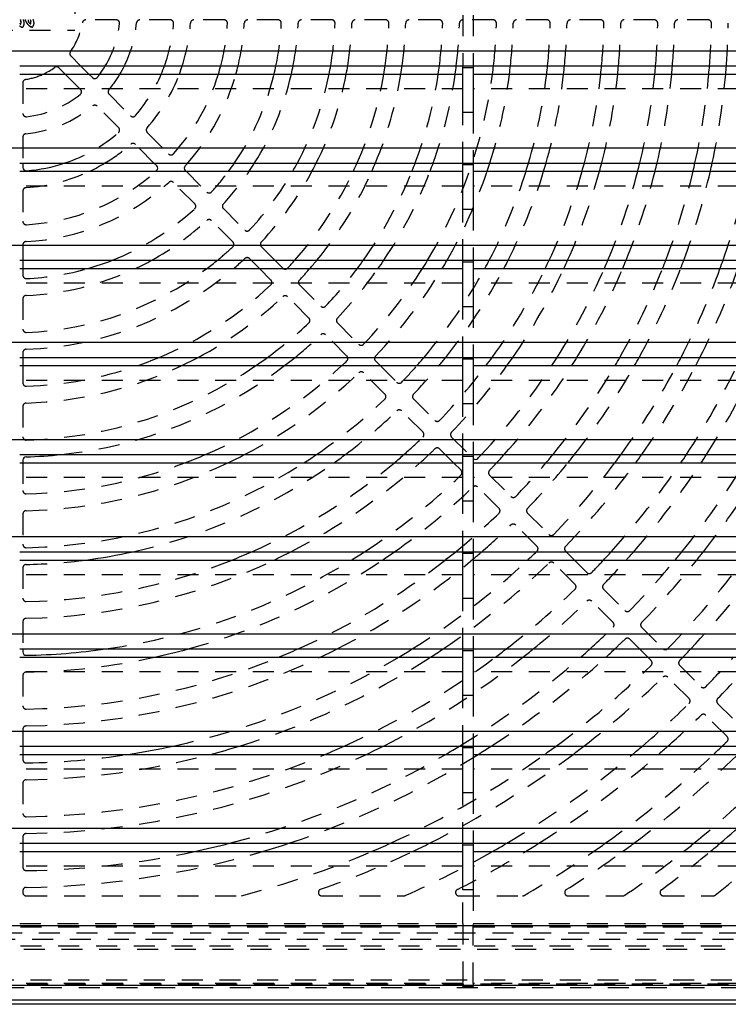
# Model space of a CAD drawing. Extents: x 1.5 to 27.9, y 0.7 to 20.5.
# Tile 3 of 34: x 8 to 12.2, y 1.7 to 7.5. Entities that reach past the tile are written whole.
import ezdxf

# ---------------------------------------------------------------- set-up
doc = ezdxf.new("R2010")
doc.units = 0
doc.linetypes.add('HIDDEN', pattern=[0.1875, 0.125, -0.0625])
doc.layers.add('ACSRY', color=30, linetype='CONTINUOUS')

msp = doc.modelspace()

# ---------------------------------------------------------------- linework, layer by layer
at = {"layer": 'ACSRY', "color": 30, "linetype": 'HIDDEN'}
for p, q in [((8.3087, 7.7079), (8.3087, 7.4859)), ((10.6182, 7.5744), (10.6182, 7.2737)), ((10.6802, 7.5744), (10.6802, 7.2737)), ((8.5547, 7.5469), (8.3729, 7.5469)), ((8.876, 7.5469), (8.6954, 7.5469)), ((9.1967, 7.5469), (9.0164, 7.5469)), ((9.5171, 7.5469), (9.3369, 7.5469)), ((9.8374, 7.5469), (9.6572, 7.5469)), ((10.1576, 7.5469), (9.9775, 7.5469)), ((10.4777, 7.5469), (10.2976, 7.5469)), ((10.7978, 7.5469), (10.6178, 7.5469)), ((11.1179, 7.5469), (10.9379, 7.5469)), ((11.438, 7.5469), (11.2579, 7.5469)), ((11.758, 7.5469), (11.578, 7.5469)), ((12.0781, 7.5469), (11.8981, 7.5469)), ((7.5887, 7.4859), (8.3087, 7.4859)), ((8.284, 7.3322), (8.3426, 7.2737)), ((8.3418, 7.133), (8.2505, 7.2244)), ((8.3919, 7.2244), (8.4125, 7.2037)), ((7.9987, 7.1726), (7.9987, 6.9909)), ((10.6182, 7.1367), (7.9797, 7.1367)), ((8.5121, 7.1042), (8.6398, 6.9765)), ((13.3862, 7.1367), (10.6802, 7.1367)), ((8.5691, 6.9058), (8.4413, 7.0335)), ((10.6182, 6.6957), (10.6182, 6.9964)), ((10.6802, 6.9964), (10.6802, 6.6957)), ((8.739, 6.8772), (8.8665, 6.7497)), ((7.9987, 6.8502), (7.9987, 6.6957)), ((8.7792, 6.6957), (8.6683, 6.8065)), ((8.9699, 6.6464), (9.0931, 6.5232)), ((9.0224, 6.4525), (8.895, 6.5799)), ((10.6182, 6.5587), (7.9797, 6.5587)), ((7.9987, 6.5292), (7.9987, 6.3488)), ((13.3862, 6.5587), (10.6802, 6.5587)), ((9.1922, 6.4241), (9.3196, 6.2967)), ((10.6182, 6.1177), (10.6182, 6.4184)), ((10.6802, 6.4184), (10.6802, 6.1177)), ((9.2488, 6.226), (9.1215, 6.3534)), ((7.9987, 6.2086), (7.9987, 6.1177)), ((9.4186, 6.1977), (9.4986, 6.1177)), ((9.3572, 6.1177), (9.3479, 6.1269)), ((7.9987, 6.0684), (7.9987, 6.0284)), ((9.4752, 5.9996), (9.4065, 6.0684)), ((10.6182, 5.9807), (7.9797, 5.9807)), ((9.4752, 5.9996), (9.4752, 5.9996)), ((13.3862, 5.9807), (10.6802, 5.9807)), ((9.645, 5.9713), (9.7723, 5.8439)), ((7.9987, 5.8883), (7.9987, 5.7082)), ((9.7016, 5.7732), (9.5743, 5.9006)), ((10.6182, 5.5397), (10.6182, 5.8404)), ((10.6802, 5.8404), (10.6802, 5.5397)), ((9.8714, 5.7449), (9.9987, 5.6176)), ((9.928, 5.5469), (9.8007, 5.6742)), ((7.9987, 5.5681), (7.9987, 5.5397)), ((7.9987, 5.4904), (7.9987, 5.388)), ((10.1543, 5.3205), (10.027, 5.4479)), ((10.1259, 5.4904), (10.225, 5.3913)), ((10.6182, 5.4027), (7.9797, 5.4027)), ((13.3862, 5.4027), (10.6802, 5.4027)), ((10.324, 5.2922), (10.4513, 5.1649)), ((7.9987, 5.2479), (7.9987, 5.0678)), ((10.3806, 5.0942), (10.2533, 5.2215)), ((10.6182, 4.9617), (10.6182, 5.2624)), ((10.6802, 5.2624), (10.6802, 4.9617)), ((10.5504, 5.0659), (10.6777, 4.9386)), ((10.5132, 4.9617), (10.4796, 4.9952)), ((7.9987, 4.9124), (7.9987, 4.7477)), ((10.6069, 4.8679), (10.5625, 4.9124)), ((10.6182, 4.8247), (7.9797, 4.8247)), ((13.3862, 4.8247), (10.6802, 4.8247)), ((10.7767, 4.8396), (10.904, 4.7123)), ((10.8333, 4.6416), (10.706, 4.7689)), ((10.6182, 4.3837), (10.6182, 4.6844)), ((10.6802, 4.6844), (10.6802, 4.3837)), ((7.9987, 4.6077), (7.9987, 4.4277)), ((11.003, 4.6133), (11.1303, 4.486)), ((11.0596, 4.4153), (10.9323, 4.5426)), ((11.2293, 4.387), (11.2326, 4.3837)), ((11.2819, 4.3344), (11.3566, 4.2597)), ((7.9987, 4.2876), (7.9987, 4.1076)), ((11.2859, 4.189), (11.1586, 4.3163)), ((10.6182, 4.2467), (7.9797, 4.2467)), ((13.3862, 4.2467), (10.6802, 4.2467)), ((11.4556, 4.1607), (11.5829, 4.0334)), ((10.6182, 3.8057), (10.6182, 4.1064)), ((10.6802, 4.1064), (10.6802, 3.8057)), ((11.5122, 3.9627), (11.3849, 4.09)), ((7.9987, 3.9676), (7.9987, 3.8057)), ((11.6819, 3.9344), (11.8092, 3.8071)), ((11.6692, 3.8057), (11.6112, 3.8637)), ((11.7385, 3.7364), (11.7185, 3.7564)), ((11.9082, 3.7081), (12.0355, 3.5808)), ((10.6182, 3.6687), (7.9797, 3.6687)), ((7.9987, 3.6475), (7.9987, 3.4675)), ((13.3862, 3.6687), (10.6802, 3.6687)), ((11.9647, 3.5101), (11.8375, 3.6374)), ((10.6182, 3.2277), (10.6182, 3.5284)), ((10.6802, 3.5284), (10.6802, 3.2277)), ((12.1345, 3.4818), (12.2617, 3.3545)), ((12.191, 3.2838), (12.0637, 3.4111)), ((7.9987, 3.3275), (7.9987, 3.2277)), ((7.9987, 3.1784), (7.9987, 3.1474)), ((10.6182, 3.0907), (7.9797, 3.0907)), ((13.3862, 3.0907), (10.6802, 3.0907)), ((7.9987, 3.0074), (7.9987, 2.8274)), ((10.6182, 2.6497), (10.6182, 2.9504)), ((10.6802, 2.9504), (10.6802, 2.6497)), ((7.9987, 2.6874), (7.9987, 2.6497)), ((7.9987, 2.6004), (7.9987, 2.5074)), ((10.6182, 2.5127), (7.9797, 2.5127)), ((13.3862, 2.5127), (10.6802, 2.5127)), ((7.9987, 2.3673), (7.9987, 2.3569)), ((10.6182, 2.1717), (10.6182, 2.3724)), ((10.6802, 2.3724), (10.6802, 2.1717)), ((8.0187, 2.3369), (9.2942, 2.3369)), ((9.7776, 2.3369), (10.2672, 2.3369)), ((10.5943, 2.3369), (10.9727, 2.3369)), ((11.2439, 2.3369), (11.5707, 2.3369)), ((11.8116, 2.3369), (12.1078, 2.3369)), ((7.9797, 2.1717), (10.6182, 2.1717)), ((10.6182, 2.1717), (10.6182, 1.8157)), ((10.6802, 1.8157), (10.6802, 2.1717)), ((10.6802, 2.1717), (13.3862, 2.1717)), ((2.4688, 2.117), (13.4286, 2.117)), ((13.2838, 2.1513), (2.6136, 2.1513)), ((13.3536, 2.0775), (2.5438, 2.0775)), ((13.5285, 2.0171), (2.3689, 2.0171)), ((13.5092, 2.0369), (2.3892, 2.0369)), ((1.9692, 1.8369), (13.9292, 1.8369)), ((10.6182, 1.8157), (7.9797, 1.8157)), ((10.6182, 1.7978), (10.6182, 1.8157)), ((10.6802, 1.8157), (10.6802, 1.7978)), ((13.3862, 1.8157), (10.6802, 1.8157)), ((1.9487, 1.8139), (13.9487, 1.8139)), ((2.2562, 1.792), (14.0914, 1.792)), ((10.6802, 1.7978), (10.6182, 1.7978))]:
    msp.add_line(p, q, dxfattribs=at)
at = {"layer": 'ACSRY', "color": 30, "linetype": 'CONTINUOUS'}
for p, q in [((13.3862, 7.3614), (2.5112, 7.3614)), ((7.9797, 7.2737), (10.6182, 7.2737)), ((8.3426, 7.2737), (8.3919, 7.2244)), ((10.6182, 7.2625), (10.6182, 7.2737)), ((10.6182, 7.2737), (10.6802, 7.2737)), ((10.6182, 6.9964), (10.6182, 7.2625)), ((10.6802, 7.2625), (10.6182, 7.2625)), ((10.6802, 7.2737), (10.6802, 7.2625)), ((10.6802, 7.2737), (13.3862, 7.2737)), ((10.6802, 7.2625), (10.6802, 6.9964)), ((7.9797, 7.2244), (10.6182, 7.2244)), ((8.2505, 7.2244), (8.2133, 7.2615)), ((10.6802, 7.2244), (13.3862, 7.2244)), ((10.6802, 6.9964), (10.6182, 6.9964)), ((13.3862, 6.7834), (2.5112, 6.7834)), ((7.9797, 6.6957), (10.6182, 6.6957)), ((7.9987, 6.6957), (7.9987, 6.6695)), ((8.7958, 6.679), (8.7792, 6.6957)), ((10.6182, 6.6845), (10.6182, 6.6957)), ((10.6182, 6.6957), (10.6802, 6.6957)), ((10.6182, 6.4184), (10.6182, 6.6845)), ((10.6802, 6.6845), (10.6182, 6.6845)), ((10.6802, 6.6957), (10.6802, 6.6845)), ((10.6802, 6.6957), (13.3862, 6.6957)), ((10.6802, 6.6845), (10.6802, 6.4184)), ((7.9797, 6.6464), (10.6182, 6.6464)), ((8.9657, 6.6506), (8.9699, 6.6464)), ((10.6802, 6.6464), (13.3862, 6.6464)), ((10.6802, 6.4184), (10.6182, 6.4184)), ((13.3862, 6.2054), (2.5112, 6.2054)), ((7.9797, 6.1177), (10.6182, 6.1177)), ((7.9987, 6.1177), (7.9987, 6.0684)), ((9.4065, 6.0684), (9.3572, 6.1177)), ((9.4986, 6.1177), (9.546, 6.0703)), ((10.6182, 6.1065), (10.6182, 6.1177)), ((10.6182, 6.1177), (10.6802, 6.1177)), ((10.6182, 5.8404), (10.6182, 6.1065)), ((10.6802, 6.1065), (10.6182, 6.1065)), ((10.6802, 6.1177), (10.6802, 6.1065)), ((10.6802, 6.1177), (13.3862, 6.1177)), ((10.6802, 6.1065), (10.6802, 5.8404)), ((7.9797, 6.0684), (10.6182, 6.0684)), ((10.6802, 6.0684), (13.3862, 6.0684)), ((10.6802, 5.8404), (10.6182, 5.8404)), ((13.3862, 5.6274), (2.5112, 5.6274)), ((7.9797, 5.5397), (10.6182, 5.5397)), ((7.9987, 5.5397), (7.9987, 5.4904)), ((10.0977, 5.5186), (10.1259, 5.4904)), ((10.6182, 5.5285), (10.6182, 5.5397)), ((10.6182, 5.5397), (10.6802, 5.5397)), ((10.6182, 5.2624), (10.6182, 5.5285)), ((10.6802, 5.5285), (10.6182, 5.5285)), ((10.6802, 5.5397), (10.6802, 5.5285)), ((10.6802, 5.5397), (13.3862, 5.5397)), ((10.6802, 5.5285), (10.6802, 5.2624)), ((7.9797, 5.4904), (10.6182, 5.4904)), ((10.6802, 5.4904), (13.3862, 5.4904)), ((10.6802, 5.2624), (10.6182, 5.2624)), ((13.3862, 5.0494), (2.5112, 5.0494)), ((7.9797, 4.9617), (10.6182, 4.9617)), ((7.9987, 4.9278), (7.9987, 4.9124)), ((10.5625, 4.9124), (10.5132, 4.9617)), ((10.6182, 4.9505), (10.6182, 4.9617)), ((10.6182, 4.9617), (10.6802, 4.9617)), ((10.6182, 4.6844), (10.6182, 4.9505)), ((10.6802, 4.9505), (10.6182, 4.9505)), ((10.6802, 4.9617), (10.6802, 4.9505)), ((10.6802, 4.9617), (13.3862, 4.9617)), ((10.6802, 4.9505), (10.6802, 4.6844)), ((7.9797, 4.9124), (10.6182, 4.9124)), ((10.6802, 4.9124), (13.3862, 4.9124)), ((10.6802, 4.6844), (10.6182, 4.6844)), ((13.3862, 4.4714), (2.5112, 4.4714)), ((7.9797, 4.3837), (10.6182, 4.3837)), ((7.9797, 4.3344), (10.6182, 4.3344)), ((10.6182, 4.3725), (10.6182, 4.3837)), ((10.6182, 4.3837), (10.6802, 4.3837)), ((10.6182, 4.1064), (10.6182, 4.3725)), ((10.6802, 4.3725), (10.6182, 4.3725)), ((10.6802, 4.3837), (10.6802, 4.3725)), ((10.6802, 4.3837), (13.3862, 4.3837)), ((10.6802, 4.3725), (10.6802, 4.1064)), ((10.6802, 4.3344), (13.3862, 4.3344)), ((11.2326, 4.3837), (11.2819, 4.3344)), ((10.6802, 4.1064), (10.6182, 4.1064)), ((13.3862, 3.8934), (2.5112, 3.8934)), ((7.9797, 3.8057), (10.6182, 3.8057)), ((7.9797, 3.7564), (10.6182, 3.7564)), ((7.9987, 3.8057), (7.9987, 3.7875)), ((10.6182, 3.7945), (10.6182, 3.8057)), ((10.6182, 3.8057), (10.6802, 3.8057)), ((10.6182, 3.5284), (10.6182, 3.7945)), ((10.6802, 3.7945), (10.6182, 3.7945)), ((10.6802, 3.8057), (10.6802, 3.7945)), ((10.6802, 3.8057), (13.3862, 3.8057)), ((10.6802, 3.7945), (10.6802, 3.5284)), ((10.6802, 3.7564), (13.3862, 3.7564)), ((11.7185, 3.7564), (11.6692, 3.8057)), ((10.6802, 3.5284), (10.6182, 3.5284)), ((13.3862, 3.3154), (2.5112, 3.3154)), ((7.9797, 3.2277), (10.6182, 3.2277)), ((7.9987, 3.2277), (7.9987, 3.1784)), ((10.6182, 3.2165), (10.6182, 3.2277)), ((10.6182, 3.2277), (10.6802, 3.2277)), ((10.6802, 3.2277), (10.6802, 3.2165)), ((10.6802, 3.2277), (13.3862, 3.2277)), ((7.9797, 3.1784), (10.6182, 3.1784)), ((10.6182, 2.9504), (10.6182, 3.2165)), ((10.6802, 3.2165), (10.6182, 3.2165)), ((10.6802, 3.2165), (10.6802, 2.9504)), ((10.6802, 3.1784), (13.3862, 3.1784)), ((10.6802, 2.9504), (10.6182, 2.9504)), ((13.3862, 2.7374), (2.5112, 2.7374)), ((7.9797, 2.6497), (10.6182, 2.6497)), ((7.9987, 2.6497), (7.9987, 2.6004)), ((10.6182, 2.6385), (10.6182, 2.6497)), ((10.6182, 2.6497), (10.6802, 2.6497)), ((10.6182, 2.3724), (10.6182, 2.6385)), ((10.6802, 2.6385), (10.6182, 2.6385)), ((10.6802, 2.6497), (10.6802, 2.6385)), ((10.6802, 2.6497), (13.3862, 2.6497)), ((10.6802, 2.6385), (10.6802, 2.3724)), ((7.9797, 2.6004), (10.6182, 2.6004)), ((10.6802, 2.6004), (13.3862, 2.6004)), ((10.6802, 2.3724), (10.6182, 2.3724)), ((13.3862, 2.1594), (2.5112, 2.1594)), ((2.1577, 1.8062), (13.7397, 1.8062)), ((13.7384, 1.7163), (2.159, 1.7163)), ((14.0917, 1.6919), (2.2562, 1.6919))]:
    msp.add_line(p, q, dxfattribs=at)
at = {"layer": 'ACSRY', "color": 30, "linetype": 'HIDDEN'}
for points in [[(8.0064, 7.5242), (8.0063, 7.5235, -0.004597), (8.0062, 7.5228, -0.004656), (8.0062, 7.5221, -0.004579), (8.006, 7.5214, -0.004365), (8.0059, 7.5207, -0.004211), (8.0058, 7.52, -0.004076), (8.0056, 7.5193, -0.003965), (8.0055, 7.5186, -0.003841), (8.0053, 7.5179, -0.003715), (8.0052, 7.5172, -0.003577), (8.005, 7.5166, -0.003521), (8.0048, 7.5159, -0.003431), (8.0046, 7.5152, -0.003547), (8.0044, 7.5145, -0.004038), (8.0041, 7.5138, -0.00447), (8.0039, 7.5132, -0.004857), (8.0036, 7.5125, -0.005279), (8.0034, 7.5118, -0.005823), (8.0031, 7.5112, -0.005944), (8.0028, 7.5105, -0.005877), (8.0025, 7.5099, -0.006743), (8.0021, 7.5092, -0.007881), (8.0017, 7.5085, -0.006472), (8.0014, 7.5079, -0.005371), (8.0011, 7.5074, -0.007102), (8.0008, 7.507, -0.006436), (8.0005, 7.5066, -0.00554), (8.0002, 7.5062, -0.007805), (7.9999, 7.5059, -0.009324), (7.9996, 7.5055, -0.010022), (7.9993, 7.5052, -0.011981), (7.9989, 7.5049, -0.015456), (7.9986, 7.5046, -0.01536), (7.9982, 7.5043, -0.01317), (7.9979, 7.5041, -0.022848), (7.9975, 7.5039, -0.032016), (7.9969, 7.5037, -0.027342), (7.9963, 7.5036, -0.033649), (7.9957, 7.5035, -0.03531), (7.995, 7.5036, -0.027478), (7.9943, 7.5037, -0.022125), (7.9936, 7.5038, -0.018346), (7.9929, 7.5041, -0.015318), (7.9921, 7.5043, -0.012245), (7.9914, 7.5046, -0.009259), (7.9907, 7.505, -0.006606), (7.99, 7.5053, -0.005404), (7.9893, 7.5057, -0.003189), (7.9884, 7.5061, -0.001767), (7.9874, 7.5066, -0.001862), (7.9865, 7.5072, -0.002194), (7.9856, 7.5077, -0.002596), (7.9846, 7.5082, -0.002914), (7.9837, 7.5087, -0.00311), (7.9829, 7.5093, -0.003527), (7.982, 7.5098, -0.004142), (7.9812, 7.5104, -0.00393), (7.9803, 7.5109, -0.003375), (7.9796, 7.5114, -0.004943)], [(7.9797, 7.526, 0.051297), (7.9805, 7.5255, 0.050329), (7.9813, 7.5251, 0.003795), (7.9821, 7.5245, -0.094886), (7.9827, 7.5236, -0.072827), (7.9832, 7.5227, 0.024592), (7.9838, 7.522, 0.10921), (7.9845, 7.5218, 0.181238), (7.9854, 7.5222, 0.110851), (7.9863, 7.5229, 0.078128), (7.9867, 7.5237, 0.083796), (7.987, 7.5247, 0.045996), (7.9871, 7.5256, 0.020528), (7.9871, 7.5266, 0.007297), (7.9872, 7.5275, -0.000489), (7.9873, 7.5285, -0.005141), (7.9873, 7.5294, -0.005037), (7.9874, 7.5304, -0.000281), (7.9875, 7.5313, 0.004194), (7.9876, 7.5323, 0.009595), (7.9876, 7.5333, 0.011756), (7.9876, 7.5342, 0.011108), (7.9875, 7.5352, 0.008692), (7.9874, 7.5361, 0.003972), (7.9873, 7.5371, 0.000134), (7.9872, 7.538, -0.003806), (7.9872, 7.539, -0.003441), (7.9871, 7.54, 0.001261), (7.987, 7.5409, 0.006051), (7.9869, 7.5419, 0.012245), (7.9867, 7.5428, 0.01648), (7.9865, 7.5437, 0.019581), (7.9862, 7.5446, 0.018332), (7.9858, 7.5455, 0.012626), (7.9854, 7.5464, 0.008089), (7.9849, 7.5473, 0.003594), (7.9845, 7.5481, -0.000133), (7.9841, 7.549, -0.004121)], [(8.0021, 7.5483, -0.004902), (8.0027, 7.5468, -0.005375), (8.0032, 7.5454, -0.005529), (8.0037, 7.5439, -0.005258), (8.0041, 7.5423, -0.005509), (8.0046, 7.5408, -0.006095), (8.005, 7.5392, -0.005713), (8.0053, 7.5377, -0.005625), (8.0056, 7.5364, -0.006197), (8.0058, 7.5352, -0.004996), (8.006, 7.5341, -0.005229), (8.0062, 7.533, -0.006986), (8.0063, 7.5318, -0.005183), (8.0064, 7.5308, -0.001458), (8.0065, 7.5298, -0.008274), (8.0065, 7.5286, -0.01519), (8.0065, 7.5267, -0.007483), (8.0064, 7.5242, -0.003932)], [(8.0607, 7.5488, -0.003719), (8.0612, 7.5472, -0.003826), (8.0617, 7.5457, -0.003831), (8.0622, 7.5442, -0.003862), (8.0626, 7.5426, -0.004188), (8.0631, 7.541, -0.004657), (8.0635, 7.5393, -0.004365), (8.0639, 7.5378, -0.004197), (8.0642, 7.5363, -0.005087), (8.0644, 7.535, -0.005345), (8.0647, 7.5336, -0.005387), (8.0649, 7.5323, -0.006477), (8.065, 7.5309, -0.007417), (8.0652, 7.5295, -0.008086), (8.0652, 7.5282, -0.008809), (8.0653, 7.5268, -0.009761), (8.0652, 7.5255, -0.010583), (8.0652, 7.5242, -0.011765), (8.065, 7.5229, -0.011909), (8.0648, 7.5217, -0.011212), (8.0646, 7.5206, -0.011721), (8.0643, 7.5195, -0.01055), (8.064, 7.5185, -0.009237), (8.0636, 7.5174, -0.009361), (8.0632, 7.5164, -0.009012), (8.0628, 7.5153, -0.007968), (8.0623, 7.5143, -0.00774), (8.0618, 7.5132, -0.007739), (8.0612, 7.5121, -0.006244), (8.0606, 7.5111, -0.004949), (8.0601, 7.5103, -0.005477), (8.0596, 7.5095, -0.005574), (8.0592, 7.5088, -0.006545), (8.0587, 7.5082, -0.008931), (8.0583, 7.5076, -0.011101), (8.0578, 7.507, -0.014693), (8.0572, 7.5064, -0.016657), (8.0567, 7.5059, -0.017263), (8.0561, 7.5055, -0.024609), (8.0555, 7.5051, -0.035701), (8.0548, 7.5048, -0.027014), (8.0542, 7.5046, -0.017192), (8.0539, 7.5046, -0.032177), (8.0536, 7.5045, -0.019274), (8.0534, 7.5045, 0.002544), (8.0531, 7.5045, -0.008358), (8.0528, 7.5045, -0.013352), (8.0525, 7.5045, -0.009054), (8.0522, 7.5045, -0.005808), (8.0519, 7.5045, -0.00747), (8.0516, 7.5046, -0.007314), (8.0513, 7.5046, 0.004124), (8.0506, 7.5047, -0.017122), (8.0493, 7.505, -0.026613), (8.0474, 7.5056, -0.018522), (8.0453, 7.5064, -0.02246), (8.0434, 7.5075, -0.027387), (8.0417, 7.5086, -0.019148), (8.04, 7.5099, -0.013053), (8.0383, 7.5114, -0.011407), (8.0367, 7.5128, -0.009589), (8.0351, 7.5144, -0.006102), (8.0335, 7.5161, -0.003041), (8.032, 7.5176, -0.000312), (8.0307, 7.5189, 0.001093), (8.0295, 7.5201, 0.000779), (8.0285, 7.5212, 0.000059), (8.0274, 7.5222, -0.00104), (8.0264, 7.5233, -0.001932), (8.0253, 7.5244, -0.002873), (8.0243, 7.5255, -0.003763), (8.0233, 7.5266, -0.004772), (8.0223, 7.5277, -0.005639), (8.0214, 7.5289, -0.006601), (8.0205, 7.53, -0.007518), (8.0196, 7.5312, -0.008441), (8.0188, 7.5325, -0.00841), (8.018, 7.5338, -0.007852), (8.0172, 7.5351, -0.007434), (8.0165, 7.5364, -0.006863), (8.0158, 7.5378, -0.006296), (8.0151, 7.5392, -0.005708), (8.0145, 7.5406, -0.005382), (8.0139, 7.542, -0.005028), (8.0133, 7.5434, -0.004301), (8.0128, 7.5449, -0.00366), (8.0123, 7.5462, -0.003415), (8.0119, 7.5473, -0.00294), (8.0115, 7.5484, -0.0036)], [(8.0294, 7.5482, -0.020808), (8.0295, 7.5472, -0.008338), (8.0296, 7.5463, 0.002636), (8.0297, 7.5453, 0.015536), (8.0298, 7.5444, 0.023774), (8.0301, 7.5436, 0.028516), (8.0305, 7.5427, 0.022391), (8.0309, 7.5419, 0.004829), (8.0313, 7.541, -0.009429), (8.0316, 7.5402, -0.024586), (8.0319, 7.5393, -0.025135), (8.0321, 7.5384, -0.011457), (8.0322, 7.5374, 0.003087), (8.0325, 7.5366, 0.023154), (8.0328, 7.5357, 0.03375), (8.0332, 7.5349, 0.035218), (8.0337, 7.5341, 0.024446), (8.0343, 7.5334, 0.001848), (8.0349, 7.5326, -0.01199), (8.0354, 7.5319, -0.02169), (8.0359, 7.531, -0.017592), (8.0363, 7.5302, 0.001764), (8.0367, 7.5294, 0.018479), (8.0373, 7.5286, 0.03659), (8.0379, 7.528, 0.03508), (8.0387, 7.5274, 0.016983), (8.0394, 7.5268, 0.004463), (8.0401, 7.5262, -0.007647), (8.0408, 7.5256, -0.007732), (8.0415, 7.5251, 0.006581), (8.0422, 7.5245, 0.015117), (8.0431, 7.5239, 0.022271), (8.0441, 7.5234, 0.037123), (8.0449, 7.5232, 0.096366), (8.0456, 7.5235, 0.181171), (8.046, 7.5241, 0.122052), (8.0463, 7.5252, 0.052726), (8.0464, 7.5263, 0.015785), (8.0465, 7.5275, 0.001746), (8.0466, 7.5286, -0.006924), (8.0467, 7.5295, -0.009453), (8.0468, 7.5303, 0.001022), (8.0469, 7.5311, 0.010511), (8.047, 7.5319, 0.017702), (8.047, 7.5328, 0.016649), (8.0469, 7.5336, 0.010833), (8.0468, 7.5346, 0.006507), (8.0467, 7.5355, 0.002478), (8.0466, 7.5364, -0.00135), (8.0465, 7.5374, -0.006203), (8.0464, 7.5384, -0.007299), (8.0464, 7.5393, -0.00478), (8.0463, 7.5403, -0.00044), (8.0463, 7.5412, 0.007048), (8.0462, 7.5421, 0.013851), (8.046, 7.543, 0.021476), (8.0458, 7.5439, 0.021929), (8.0455, 7.5447, 0.015395), (8.0451, 7.5456, 0.008667), (8.0448, 7.5465, 0.000231), (8.0444, 7.5473, -0.006097), (8.0441, 7.5482, -0.012091)]]:
    msp.add_lwpolyline(points, format="xyb", dxfattribs=at)
for centre, radius, start, end in [((7.9487, 7.5969), 0.41, 324.36891, 350.63108), ((8.3729, 7.5269), 0.02, 90.00002, 170.63108), ((7.9487, 7.5969), 0.63, 329.13706, 353.41056), ((8.5547, 7.5269), 0.02, 353.41056, 90.00002), ((7.9487, 7.5969), 0.73, 333.72282, 354.6446), ((8.6954, 7.5269), 0.02, 89.99998, 174.6446), ((7.9487, 7.5969), 0.95, 340.1115, 355.68333), ((8.876, 7.5269), 0.02, 355.68333, 90), ((7.9487, 7.5969), 1.05, 342.0738, 356.249), ((9.0164, 7.5269), 0.02, 90, 176.249), ((7.9487, 7.5969), 1.27, 345.25762, 356.78976), ((9.1967, 7.5269), 0.02, 356.78976, 89.99999), ((7.9487, 7.5969), 1.37, 346.3554, 357.11338), ((9.3369, 7.5269), 0.02, 90.00001, 177.11338), ((7.9487, 7.5969), 1.59, 348.27242, 357.44456), ((9.5171, 7.5269), 0.02, 357.44456, 90), ((7.9487, 7.5969), 1.69, 348.97534, 357.6539), ((9.6572, 7.5269), 0.02, 90, 177.6539), ((7.9487, 7.5969), 1.91, 350.25841, 357.87745), ((9.8374, 7.5269), 0.02, 357.87745, 90), ((7.9487, 7.5969), 2.01, 350.74744, 358.02389), ((9.9775, 7.5269), 0.02, 89.99998, 178.02389), ((7.9487, 7.5969), 2.23, 351.6671, 358.1849), ((10.1576, 7.5269), 0.02, 358.1849, 90), ((7.9487, 7.5969), 2.33, 352.02712, 358.29306), ((10.2976, 7.5269), 0.02, 90, 178.29306), ((10.4777, 7.5269), 0.02, 358.41454, 90), ((7.9487, 7.5969), 2.55, 352.71888, 358.41454), ((7.9487, 7.5969), 2.65, 352.99504, 358.49769), ((10.6178, 7.5269), 0.02, 90.00001, 178.49769), ((10.7978, 7.5269), 0.02, 358.59259, 90), ((7.9487, 7.5969), 2.87, 353.5344, 358.59259), ((7.9487, 7.5969), 2.97, 353.75298, 358.6585), ((10.9379, 7.5269), 0.02, 89.99998, 178.6585), ((11.1179, 7.5269), 0.02, 358.73469, 89.99998), ((7.9487, 7.5969), 3.19, 354.18535, 358.73469), ((7.9487, 7.5969), 3.29, 354.36267, 358.78822), ((11.2579, 7.5269), 0.02, 90, 178.78822), ((11.438, 7.5269), 0.02, 358.85072, 90), ((7.9487, 7.5969), 3.51, 354.71704, 358.85072), ((7.9487, 7.5969), 3.61, 354.86378, 358.89505), ((11.578, 7.5269), 0.02, 89.99998, 178.89505), ((11.758, 7.5269), 0.02, 358.94726, 90), ((7.9487, 7.5969), 3.83, 355.15954, 358.94726), ((7.9487, 7.5969), 3.93, 355.28299, 358.98458), ((11.8981, 7.5269), 0.02, 90.00002, 178.98458), ((12.0781, 7.5269), 0.02, 359.02884, 89.99999), ((7.9487, 7.5969), 4.15, 355.53357, 359.02884), ((7.9487, 7.5969), 4.25, 355.63887, 359.06068), ((8.2982, 7.3464), 0.02, 144.36866, 225.00121), ((7.9487, 7.5969), 0.41, 279.36892, 294.6961), ((8.4267, 7.2179), 0.02, 224.99757, 321.59111), ((7.9487, 7.5969), 0.63, 321.58944, 323.75283), ((7.9487, 7.5969), 0.73, 320.3554, 329.31792), ((7.9487, 7.5969), 0.95, 319.31667, 336.91444), ((7.9487, 7.5969), 1.05, 318.751, 339.22115), ((7.9487, 7.5969), 1.27, 318.21024, 342.94395), ((7.9487, 7.5969), 1.37, 318.86796, 344.22277), ((7.9487, 7.5969), 1.59, 325.47397, 346.45101), ((7.9487, 7.5969), 1.69, 327.77514, 347.26664), ((7.9487, 7.5969), 1.91, 331.84733, 348.75375), ((7.9487, 7.5969), 2.01, 333.3622, 349.32001), ((7.9487, 7.5969), 2.23, 336.16419, 350.38422), ((7.9487, 7.5969), 2.33, 337.24614, 350.80058), ((7.9487, 7.5969), 2.55, 339.30431, 351.60027), ((7.9487, 7.5969), 2.87, 328.9762, 352.54249), ((7.9487, 7.5969), 2.65, 340.11896, 351.9194), ((7.9487, 7.5969), 2.97, 342.33638, 352.79494), ((7.9487, 7.5969), 3.19, 343.59041, 353.29421), ((7.9487, 7.5969), 3.29, 344.10262, 353.49892), ((7.9487, 7.5969), 3.51, 345.12288, 353.90799), ((7.9487, 7.5969), 3.61, 345.5441, 354.07736), ((7.9487, 7.5969), 3.83, 346.39097, 354.41868), ((7.9487, 7.5969), 3.93, 346.74365, 354.56113), ((7.9487, 7.5969), 4.15, 347.45818, 354.85026), ((7.9487, 7.5969), 4.25, 347.75792, 354.97174), ((8.0187, 7.1726), 0.02, 99.36892, 179.99999), ((7.9487, 7.5969), 0.63, 276.58944, 308.41056), ((8.3277, 7.1189), 0.02, 308.41161, 45.00301), ((8.5262, 7.1184), 0.02, 140.35351, 225.00281), ((7.9487, 7.5969), 0.73, 275.3554, 309.6446), ((8.4272, 7.0194), 0.02, 44.99922, 129.64344), ((8.0187, 6.9909), 0.02, 180, 276.58944), ((8.6539, 6.9906), 0.02, 224.99901, 319.31685), ((8.0187, 6.8502), 0.02, 95.3554, 179.99999), ((7.9487, 7.5969), 0.95, 288.44789, 310.68333), ((8.5549, 6.8916), 0.02, 310.68345, 45.00425), ((8.7532, 6.8914), 0.02, 138.74911, 225.00281), ((7.9487, 7.5969), 1.05, 300.87735, 311.249), ((8.6542, 6.7924), 0.02, 45.00068, 131.24887), ((8.8807, 6.7639), 0.02, 224.99898, 318.21043), ((7.9487, 7.5969), 1.05, 273.751, 295.14463), ((7.9487, 7.5969), 1.27, 273.21024, 311.54585), ((7.9487, 7.5969), 1.59, 317.55544, 323.28759), ((7.9487, 7.5969), 1.69, 317.3461, 325.77626), ((7.9487, 7.5969), 1.91, 317.12255, 330.15575), ((7.9487, 7.5969), 2.01, 316.97611, 331.77823), ((7.9487, 7.5969), 2.23, 318.4472, 334.77126), ((7.9487, 7.5969), 2.33, 320.59175, 335.92451), ((7.9487, 7.5969), 2.55, 324.54446, 338.11499), ((7.9487, 7.5969), 2.65, 326.06986, 338.98089), ((7.9487, 7.5969), 2.97, 330.12953, 341.33504), ((7.9487, 7.5969), 3.19, 332.37432, 342.66474), ((7.9487, 7.5969), 3.29, 333.28203, 343.20754), ((7.9487, 7.5969), 3.51, 335.07578, 344.28826), ((7.9487, 7.5969), 3.61, 335.81115, 344.73425), ((7.9487, 7.5969), 3.83, 337.28117, 345.63061), ((7.9487, 7.5969), 3.93, 337.89025, 346.0038), ((7.9487, 7.5969), 4.15, 339.11894, 346.75967), ((7.9487, 7.5969), 4.25, 339.63236, 347.07667), ((7.9487, 7.5969), 4.47, 340.6758, 347.7229), ((7.9487, 7.5969), 1.37, 272.88662, 312.11338), ((8.8808, 6.5657), 0.02, 45.00068, 132.11325), ((8.0187, 6.5292), 0.02, 93.751, 180.00001), ((9.1072, 6.5373), 0.02, 224.99733, 317.55727), ((9.0082, 6.4383), 0.02, 312.44565, 44.99661), ((9.2063, 6.4382), 0.02, 137.34416, 225.00286), ((7.9487, 7.5969), 1.59, 291.51796, 312.44456), ((8.0187, 6.3488), 0.02, 180, 273.21024), ((7.9487, 7.5969), 1.69, 298.92481, 312.6539), ((9.1073, 6.3392), 0.02, 44.99661, 132.65378), ((9.3337, 6.3109), 0.02, 224.99893, 317.12275), ((8.0187, 6.2086), 0.02, 92.88662, 180), ((9.2347, 6.2119), 0.02, 312.87854, 45.00442), ((9.4328, 6.2118), 0.02, 136.97514, 225.00166), ((7.9487, 7.5969), 1.91, 309.24567, 312.87745), ((7.9487, 7.5969), 2.01, 312.61574, 313.02389), ((9.3338, 6.1128), 0.02, 45.00167, 133.02277), ((7.9487, 7.5969), 1.69, 272.3461, 295.25232), ((7.9487, 7.5969), 2.01, 271.97611, 310.49631), ((7.9487, 7.5969), 1.91, 272.12255, 306.84489), ((7.9487, 7.5969), 1.59, 272.55544, 285.98772), ((9.5601, 6.0845), 0.02, 233.49026, 306.50974), ((7.9487, 7.5969), 2.33, 316.70693, 319.00383), ((7.9487, 7.5969), 2.55, 316.58546, 323.17222), ((7.9487, 7.5969), 2.65, 316.50231, 324.77474), ((7.9487, 7.5969), 2.87, 316.40741, 327.82017), ((7.9487, 7.5969), 2.97, 316.34149, 329.02617), ((7.9487, 7.5969), 3.19, 319.84299, 331.36986), ((7.9487, 7.5969), 3.29, 321.29703, 332.31633), ((7.9487, 7.5969), 3.51, 324.11986, 334.18479), ((7.9487, 7.5969), 3.61, 325.25979, 334.95011), ((7.9487, 7.5969), 3.83, 327.51199, 336.47894), ((7.9487, 7.5969), 3.93, 328.43565, 337.11198), ((7.9487, 7.5969), 4.15, 330.28366, 338.38837), ((7.9487, 7.5969), 4.25, 331.05023, 338.92148), ((7.9487, 7.5969), 4.47, 332.59873, 340.0045), ((7.9487, 7.5969), 4.57, 333.24675, 340.46006), ((8.0187, 6.0284), 0.02, 180, 272.55544), ((9.4611, 5.9855), 0.02, 313.18502, 45.00573), ((9.6591, 5.9854), 0.02, 136.70494, 225.00295), ((7.9487, 7.5969), 2.23, 292.70524, 313.1849), ((8.0187, 5.8883), 0.02, 92.3461, 180.00001), ((7.9487, 7.5969), 2.33, 298.00454, 313.29306), ((9.5601, 5.8864), 0.02, 45.001, 133.29194), ((9.7865, 5.8581), 0.02, 224.99887, 316.58567), ((7.9487, 7.5969), 2.55, 306.22159, 313.41454), ((9.6875, 5.7591), 0.02, 313.41466, 45.00247), ((9.8855, 5.759), 0.02, 136.50028, 225.00299), ((8.0187, 5.7082), 0.02, 180, 272.12255), ((7.9487, 7.5969), 2.65, 309.07743, 313.49769), ((9.7865, 5.6601), 0.02, 45.00066, 133.49757), ((8.0187, 5.5681), 0.02, 91.97611, 180), ((10.0128, 5.6317), 0.02, 224.99884, 316.40762), ((9.9138, 5.5327), 0.02, 20.372, 45.00076), ((10.1118, 5.5327), 0.02, 136.33944, 159.53947), ((7.9487, 7.5969), 2.33, 271.70694, 295.30071), ((7.9487, 7.5969), 2.55, 271.58546, 304.30202), ((7.9487, 7.5969), 2.23, 271.8151, 289.15771), ((7.9487, 7.5969), 2.65, 276.0621, 307.35365), ((7.9487, 7.5969), 2.87, 293.33832, 312.77957), ((7.9487, 7.5969), 2.97, 297.46827, 313.6585), ((10.0129, 5.4337), 0.02, 45.00261, 133.65739), ((7.9487, 7.5969), 3.19, 316.26531, 318.67382), ((7.9487, 7.5969), 3.29, 316.21178, 320.18778), ((7.9487, 7.5969), 3.51, 316.14928, 323.1199), ((7.9487, 7.5969), 3.61, 316.10494, 324.30164), ((7.9487, 7.5969), 3.83, 316.52509, 326.63299), ((7.9487, 7.5969), 3.93, 317.89205, 327.5879), ((7.9487, 7.5969), 4.15, 320.58124, 329.49654), ((7.9487, 7.5969), 4.25, 321.68075, 330.28757), ((7.9487, 7.5969), 4.47, 323.87662, 331.88435), ((7.9487, 7.5969), 4.57, 324.78641, 332.55216), ((7.9487, 7.5969), 4.79, 326.62323, 333.91077), ((7.9487, 7.5969), 4.89, 327.39176, 334.48311), ((8.0187, 5.388), 0.02, 180, 271.8151), ((10.2392, 5.4054), 0.02, 224.99883, 316.26554), ((7.9487, 7.5969), 3.19, 304.3023, 313.73469), ((10.1402, 5.3064), 0.02, 313.73481, 45.00437), ((10.3382, 5.3064), 0.02, 136.20969, 225.00308), ((8.0187, 5.2479), 0.02, 91.70694, 180.00001), ((7.9487, 7.5969), 3.29, 306.77746, 313.78822), ((10.2392, 5.2074), 0.02, 45.00165, 133.7871), ((10.4655, 5.1791), 0.02, 224.99832, 316.15022), ((8.0187, 5.0678), 0.02, 180, 271.58546), ((7.9487, 7.5969), 3.51, 311.34341, 313.85072), ((10.3665, 5.0801), 0.02, 313.85085, 45.00117), ((10.5645, 5.0801), 0.02, 136.10282, 225.00313), ((7.9487, 7.5969), 3.61, 313.11636, 313.89505), ((10.4655, 4.9811), 0.02, 45.00406, 133.89394), ((7.9487, 7.5969), 2.97, 271.3415, 295.32821), ((7.9487, 7.5969), 3.19, 271.26531, 302.69732), ((7.9487, 7.5969), 2.87, 271.40741, 290.71267), ((7.9487, 7.5969), 3.29, 282.40572, 305.31786), ((7.9487, 7.5969), 3.51, 293.73224, 310.10948), ((7.9487, 7.5969), 3.61, 297.11696, 311.95854), ((10.5928, 4.8538), 0.02, 313.94738, 45.00364), ((10.7908, 4.8537), 0.02, 136.01326, 225.00318), ((7.9487, 7.5969), 3.93, 316.01542, 316.91529), ((7.9487, 7.5969), 4.15, 315.97116, 319.69416), ((7.9487, 7.5969), 4.25, 315.93932, 320.82826), ((7.9487, 7.5969), 4.47, 315.90132, 323.09004), ((7.9487, 7.5969), 4.57, 315.87382, 324.02601), ((7.9487, 7.5969), 4.79, 317.87037, 325.91388), ((7.9487, 7.5969), 4.89, 318.92151, 326.70311), ((7.9487, 7.5969), 5.11, 321.03816, 328.3087), ((7.9487, 7.5969), 5.21, 321.92202, 328.98522), ((7.9487, 7.5969), 3.83, 302.97052, 313.94726), ((8.0187, 4.7477), 0.02, 179.99998, 271.40741), ((7.9487, 7.5969), 3.93, 305.1544, 313.98458), ((10.6918, 4.7547), 0.02, 45.00165, 133.98346), ((10.9181, 4.7264), 0.02, 224.99827, 315.97232), ((8.0187, 4.6077), 0.02, 91.34149, 179.99999), ((10.8191, 4.6274), 0.02, 314.02896, 44.99318), ((11.0171, 4.6274), 0.02, 135.93906, 225.00129), ((7.9487, 7.5969), 4.15, 309.26196, 314.02884), ((7.9487, 7.5969), 4.25, 310.88344, 314.06068), ((10.9181, 4.5284), 0.02, 44.99974, 134.06056), ((11.1444, 4.5001), 0.02, 224.99682, 315.9035), ((8.0187, 4.4277), 0.02, 180, 271.26531), ((11.0454, 4.4011), 0.02, 314.09978, 45.001), ((11.2434, 4.4011), 0.02, 135.8716, 225.00328), ((7.9487, 7.5969), 3.61, 271.10495, 295.34594), ((7.9487, 7.5969), 3.29, 271.21178, 277.41326), ((7.9487, 7.5969), 3.51, 271.14928, 291.64498), ((7.9487, 7.5969), 3.83, 278.16444, 301.58898), ((7.9487, 7.5969), 3.93, 285.27398, 303.88558), ((7.9487, 7.5969), 4.15, 294.0011, 308.17334), ((7.9487, 7.5969), 4.25, 296.86894, 309.99396), ((7.9487, 7.5969), 4.47, 301.99017, 313.12486), ((7.9487, 7.5969), 4.79, 315.84085, 317.06983), ((7.9487, 7.5969), 4.89, 315.81687, 318.15037), ((7.9487, 7.5969), 5.11, 315.78798, 320.32336), ((7.9487, 7.5969), 5.21, 315.76689, 321.22971), ((7.9487, 7.5969), 5.43, 315.74137, 323.07073), ((7.9487, 7.5969), 5.53, 316.71985, 323.84556), ((8.0187, 4.2876), 0.02, 91.21178, 180.00001), ((7.9487, 7.5969), 4.57, 303.94437, 314.12617), ((11.1444, 4.3021), 0.02, 45.00065, 134.12605), ((11.3707, 4.2738), 0.02, 224.99676, 315.84305), ((7.9487, 7.5969), 4.79, 307.67612, 314.15915), ((11.2717, 4.1748), 0.02, 314.16025, 44.99339), ((11.4697, 4.1748), 0.02, 135.81461, 225.00333), ((8.0187, 4.1076), 0.02, 180, 271.14928), ((7.9487, 7.5969), 4.89, 309.16842, 314.18313), ((11.3707, 4.0758), 0.02, 45.00164, 134.18201), ((8.0187, 3.9676), 0.02, 91.10495, 179.99999), ((11.597, 4.0475), 0.02, 224.99871, 315.78823), ((7.9487, 7.5969), 5.11, 312.10527, 314.21202), ((11.498, 3.9485), 0.02, 314.21214, 44.99936), ((11.696, 3.9485), 0.02, 135.76459, 225.00337), ((11.597, 3.8495), 0.02, 45.00065, 134.23299), ((7.9487, 7.5969), 5.21, 313.30825, 314.23311), ((7.9487, 7.5969), 3.93, 271.01542, 282.25125), ((7.9487, 7.5969), 4.25, 270.93932, 295.35832), ((7.9487, 7.5969), 4.15, 270.97116, 292.26797), ((7.9487, 7.5969), 4.47, 282.19198, 300.77623), ((7.9487, 7.5969), 4.57, 287.04845, 302.82058), ((7.9487, 7.5969), 4.79, 294.19633, 306.70011), ((7.9487, 7.5969), 4.89, 296.68448, 308.24432), ((7.9487, 7.5969), 5.11, 301.23743, 311.27383), ((7.9487, 7.5969), 5.21, 303.0059, 312.51164), ((7.9487, 7.5969), 5.53, 315.72267, 316.01384), ((7.9487, 7.5969), 5.75, 315.69996, 318.0938), ((7.9487, 7.5969), 5.85, 315.68327, 318.96684), ((7.9487, 7.5969), 5.43, 306.42475, 314.25863), ((11.7243, 3.7223), 0.02, 314.25973, 44.99366), ((11.9223, 3.7222), 0.02, 135.72032, 225.00342), ((8.0187, 3.6475), 0.02, 91.01542, 180), ((7.9487, 7.5969), 5.53, 307.80636, 314.27733), ((11.8233, 3.6232), 0.02, 45.00472, 134.27721), ((12.0496, 3.595), 0.02, 224.99662, 315.70228), ((8.0187, 3.4675), 0.02, 180.00002, 270.97116), ((7.9487, 7.5969), 5.75, 310.54835, 314.30003), ((11.9506, 3.496), 0.02, 314.30113, 44.99247), ((12.1486, 3.496), 0.02, 135.6809, 225.00347), ((7.9487, 7.5969), 5.85, 311.68015, 314.31673), ((12.0496, 3.397), 0.02, 45.00164, 134.31562), ((8.0187, 3.3275), 0.02, 90.93932, 180), ((12.1769, 3.2697), 0.02, 314.33816, 44.99688), ((7.9487, 7.5969), 6.07, 313.96209, 314.33706), ((7.9487, 7.5969), 4.89, 270.81687, 295.36746), ((7.9487, 7.5969), 4.57, 270.87383, 284.79425), ((7.9487, 7.5969), 4.79, 270.84085, 292.71417), ((7.9487, 7.5969), 4.47, 270.90132, 278.70573), ((7.9487, 7.5969), 5.11, 284.50238, 300.15414), ((7.9487, 7.5969), 5.21, 288.27636, 301.99648), ((7.9487, 7.5969), 5.43, 294.34454, 305.539), ((7.9487, 7.5969), 5.53, 296.5419, 306.96477), ((7.9487, 7.5969), 5.75, 300.6408, 309.78646), ((7.9487, 7.5969), 5.85, 302.25599, 310.94848), ((7.9487, 7.5969), 6.07, 305.4105, 313.28735), ((7.9487, 7.5969), 6.17, 306.6965, 314.26441), ((8.0187, 3.1474), 0.02, 180, 270.90132), ((8.0187, 3.0074), 0.02, 90.87383, 179.99998), ((7.9487, 7.5969), 6.39, 309.26683, 314.37036), ((7.9487, 7.5969), 6.49, 310.33461, 314.3839), ((8.0187, 2.8274), 0.02, 179.99998, 270.84085), ((8.0187, 2.6874), 0.02, 90.81687, 180), ((7.9487, 7.5969), 5.21, 270.76689, 286.45933), ((7.9487, 7.5969), 5.11, 270.78798, 282.09852), ((7.9487, 7.5969), 5.43, 284.40149, 293.04968), ((7.9487, 7.5969), 5.53, 289.24042, 295.37448), ((7.9487, 7.5969), 5.75, 293.86728, 299.66239), ((7.9487, 7.5969), 5.85, 296.78871, 301.33927), ((7.9487, 7.5969), 6.07, 299.98965, 304.59897), ((7.9487, 7.5969), 6.17, 302.16412, 305.92307), ((7.9487, 7.5969), 6.39, 304.65348, 308.56284), ((7.9487, 7.5969), 6.49, 306.3979, 309.65718), ((7.9487, 7.5969), 6.71, 308.44009, 311.87225), ((8.0187, 2.5074), 0.02, 180, 270.78798), ((8.0187, 2.3673), 0.02, 90.76689, 179.99999), ((8.0187, 2.3569), 0.02, 180, 270), ((9.7776, 2.3569), 0.02, 109.24042, 269.99999), ((10.5943, 2.3569), 0.02, 116.78871, 270), ((11.2439, 2.3569), 0.02, 122.16412, 270.00001), ((11.8116, 2.3569), 0.02, 126.3979, 270.00001), ((10.2672, 2.3569), 0.02, 270, 293.86728), ((10.9727, 2.3569), 0.02, 270, 299.98965), ((11.5707, 2.3569), 0.02, 270, 304.65348), ((12.1078, 2.3569), 0.02, 270, 308.44009)]:
    msp.add_arc(centre, radius, start, end, dxfattribs=at)
at = {"layer": 'ACSRY', "color": 30, "linetype": 'CONTINUOUS'}
for centre, radius, start, end in [((7.9487, 7.5969), 0.41, 294.6961, 305.63108), ((8.1992, 7.2474), 0.02, 44.99468, 125.63095), ((7.9487, 7.5969), 0.63, 323.75283, 329.13706), ((7.9487, 7.5969), 0.73, 329.31792, 333.72282), ((7.9487, 7.5969), 0.95, 336.91444, 340.1115), ((7.9487, 7.5969), 1.05, 339.22115, 342.0738), ((7.9487, 7.5969), 1.27, 342.94395, 345.25762), ((7.9487, 7.5969), 1.37, 344.22277, 346.3554), ((7.9487, 7.5969), 1.59, 346.45101, 348.27242), ((7.9487, 7.5969), 1.69, 347.26664, 348.97534), ((7.9487, 7.5969), 1.91, 348.75375, 350.25841), ((7.9487, 7.5969), 2.01, 349.32001, 350.74744), ((7.9487, 7.5969), 2.23, 350.38422, 351.6671), ((7.9487, 7.5969), 2.33, 350.80058, 352.02712), ((7.9487, 7.5969), 2.55, 351.60027, 352.71888), ((7.9487, 7.5969), 2.65, 351.9194, 352.99504), ((7.9487, 7.5969), 2.87, 352.54249, 353.5344), ((7.9487, 7.5969), 2.97, 352.79494, 353.75298), ((7.9487, 7.5969), 3.19, 353.29421, 354.18535), ((7.9487, 7.5969), 3.29, 353.49892, 354.36267), ((7.9487, 7.5969), 3.51, 353.90799, 354.71704), ((7.9487, 7.5969), 3.61, 354.07736, 354.86378), ((7.9487, 7.5969), 3.83, 354.41868, 355.15954), ((7.9487, 7.5969), 3.93, 354.56113, 355.28299), ((7.9487, 7.5969), 4.15, 354.85026, 355.53357), ((7.9487, 7.5969), 4.25, 354.97174, 355.63887), ((7.9487, 7.5969), 0.95, 274.31667, 288.44789), ((7.9487, 7.5969), 1.05, 295.14463, 300.87735), ((8.7817, 6.6649), 0.02, 311.79083, 44.99792), ((8.9798, 6.6647), 0.02, 137.8864, 225.00113), ((7.9487, 7.5969), 1.37, 317.88662, 318.86796), ((7.9487, 7.5969), 1.59, 323.28759, 325.47397), ((7.9487, 7.5969), 1.69, 325.77626, 327.77514), ((7.9487, 7.5969), 1.91, 330.15575, 331.84733), ((7.9487, 7.5969), 2.01, 331.77823, 333.3622), ((7.9487, 7.5969), 2.23, 334.77126, 336.16419), ((7.9487, 7.5969), 2.33, 335.92451, 337.24614), ((7.9487, 7.5969), 2.55, 338.11499, 339.30431), ((7.9487, 7.5969), 2.65, 338.98089, 340.11896), ((7.9487, 7.5969), 2.97, 341.33504, 342.33638), ((7.9487, 7.5969), 3.19, 342.66474, 343.59041), ((7.9487, 7.5969), 3.29, 343.20754, 344.10262), ((7.9487, 7.5969), 3.51, 344.28826, 345.12288), ((7.9487, 7.5969), 3.61, 344.73425, 345.5441), ((7.9487, 7.5969), 3.83, 345.63061, 346.39097), ((7.9487, 7.5969), 3.93, 346.0038, 346.74365), ((7.9487, 7.5969), 4.15, 346.75967, 347.45818), ((7.9487, 7.5969), 4.25, 347.07667, 347.75792), ((8.0187, 6.6695), 0.02, 180, 274.31667), ((7.9487, 7.5969), 1.59, 285.98772, 291.51796), ((7.9487, 7.5969), 1.69, 295.25232, 298.92481), ((7.9487, 7.5969), 1.91, 306.84489, 309.24567), ((7.9487, 7.5969), 2.01, 310.49631, 312.61574), ((7.9487, 7.5969), 2.23, 316.8151, 318.4472), ((7.9487, 7.5969), 2.33, 319.00383, 320.59175), ((7.9487, 7.5969), 2.55, 323.17222, 324.54446), ((7.9487, 7.5969), 2.65, 324.77474, 326.06986), ((7.9487, 7.5969), 2.87, 327.82017, 328.9762), ((7.9487, 7.5969), 2.97, 329.02617, 330.12953), ((7.9487, 7.5969), 3.19, 331.36986, 332.37432), ((7.9487, 7.5969), 3.29, 332.31633, 333.28203), ((7.9487, 7.5969), 3.51, 334.18479, 335.07578), ((7.9487, 7.5969), 3.61, 334.95011, 335.81115), ((7.9487, 7.5969), 3.83, 336.47894, 337.28117), ((7.9487, 7.5969), 3.93, 337.11198, 337.89025), ((7.9487, 7.5969), 4.15, 338.38837, 339.11894), ((7.9487, 7.5969), 4.25, 338.92148, 339.63236), ((7.9487, 7.5969), 4.47, 340.0045, 340.6758), ((7.9487, 7.5969), 2.23, 289.15771, 292.70524), ((7.9487, 7.5969), 2.33, 295.30071, 298.00454), ((7.9487, 7.5969), 2.55, 304.30202, 306.22159), ((7.9487, 7.5969), 2.65, 307.35365, 309.07743), ((7.9487, 7.5969), 2.87, 312.77957, 313.59259), ((9.9138, 5.5327), 0.02, 313.59369, 20.372), ((10.1118, 5.5327), 0.02, 159.53947, 225.00302), ((7.9487, 7.5969), 3.19, 318.67382, 319.84299), ((7.9487, 7.5969), 3.29, 320.18778, 321.29703), ((7.9487, 7.5969), 3.51, 323.1199, 324.11986), ((7.9487, 7.5969), 3.61, 324.30164, 325.25979), ((7.9487, 7.5969), 3.83, 326.63299, 327.51199), ((7.9487, 7.5969), 3.93, 327.5879, 328.43565), ((7.9487, 7.5969), 4.15, 329.49654, 330.28366), ((7.9487, 7.5969), 4.25, 330.28757, 331.05023), ((7.9487, 7.5969), 4.47, 331.88435, 332.59873), ((7.9487, 7.5969), 4.57, 332.55216, 333.24675), ((8.0187, 4.9278), 0.02, 91.50231, 180), ((7.9487, 7.5969), 2.65, 271.50231, 276.0621), ((7.9487, 7.5969), 2.87, 290.71267, 293.33832), ((7.9487, 7.5969), 2.97, 295.32821, 297.46827), ((7.9487, 7.5969), 3.19, 302.69732, 304.3023), ((7.9487, 7.5969), 3.29, 305.31786, 306.77746), ((7.9487, 7.5969), 3.51, 310.10948, 311.34341), ((7.9487, 7.5969), 3.61, 311.95854, 313.11636), ((10.6918, 4.9528), 0.02, 234.49305, 316.05297), ((7.9487, 7.5969), 3.83, 316.05274, 316.52509), ((7.9487, 7.5969), 3.93, 316.91529, 317.89205), ((7.9487, 7.5969), 4.15, 319.69416, 320.58124), ((7.9487, 7.5969), 4.25, 320.82826, 321.68075), ((7.9487, 7.5969), 4.47, 323.09004, 323.87662), ((7.9487, 7.5969), 4.57, 324.02601, 324.78641), ((7.9487, 7.5969), 4.79, 325.91388, 326.62323), ((7.9487, 7.5969), 4.89, 326.70311, 327.39176), ((7.9487, 7.5969), 3.29, 277.41326, 282.40572), ((7.9487, 7.5969), 3.51, 291.64498, 293.73224), ((7.9487, 7.5969), 3.61, 295.34594, 297.11696), ((7.9487, 7.5969), 3.83, 301.58898, 302.97052), ((7.9487, 7.5969), 3.93, 303.88558, 305.1544), ((7.9487, 7.5969), 4.15, 308.17334, 309.26196), ((7.9487, 7.5969), 4.25, 309.99396, 310.88344), ((7.9487, 7.5969), 4.47, 313.12486, 314.04183), ((7.9487, 7.5969), 4.79, 317.06983, 317.87037), ((7.9487, 7.5969), 4.89, 318.15037, 318.92151), ((7.9487, 7.5969), 5.11, 320.32336, 321.03816), ((7.9487, 7.5969), 5.21, 321.22971, 321.92202), ((8.0187, 3.7875), 0.02, 180, 271.05274), ((7.9487, 7.5969), 3.83, 271.05274, 278.16444), ((7.9487, 7.5969), 3.93, 282.25125, 285.27398), ((7.9487, 7.5969), 4.15, 292.26797, 294.0011), ((7.9487, 7.5969), 4.25, 295.35832, 296.86894), ((7.9487, 7.5969), 4.47, 300.77623, 301.99017), ((7.9487, 7.5969), 4.57, 302.82058, 303.94437), ((7.9487, 7.5969), 4.79, 306.70011, 307.67612), ((7.9487, 7.5969), 4.89, 308.24432, 309.16842), ((7.9487, 7.5969), 5.11, 311.27383, 312.10527), ((7.9487, 7.5969), 5.21, 312.51164, 313.30825), ((11.8233, 3.8212), 0.02, 231.03524, 308.96476), ((7.9487, 7.5969), 5.53, 316.01384, 316.71985), ((7.9487, 7.5969), 4.47, 278.70573, 282.19198), ((7.9487, 7.5969), 4.57, 284.79425, 287.04845), ((7.9487, 7.5969), 4.79, 292.71417, 294.19633), ((7.9487, 7.5969), 4.89, 295.36746, 296.68448), ((7.9487, 7.5969), 5.11, 300.15414, 301.23743), ((7.9487, 7.5969), 5.21, 301.99648, 303.0059), ((7.9487, 7.5969), 5.43, 305.539, 306.42475), ((7.9487, 7.5969), 5.53, 306.96477, 307.80636), ((7.9487, 7.5969), 5.75, 309.78646, 310.54835), ((7.9487, 7.5969), 5.85, 310.94848, 311.68015), ((7.9487, 7.5969), 6.07, 313.28735, 313.96209), ((7.9487, 7.5969), 5.11, 282.09852, 284.50238), ((7.9487, 7.5969), 5.21, 286.45933, 288.27636), ((7.9487, 7.5969), 5.43, 293.04968, 294.34454), ((7.9487, 7.5969), 5.53, 295.37448, 296.5419), ((7.9487, 7.5969), 5.75, 299.66239, 300.6408), ((7.9487, 7.5969), 5.85, 301.33927, 302.25599), ((7.9487, 7.5969), 6.07, 304.59897, 305.4105), ((7.9487, 7.5969), 6.17, 305.92307, 306.6965), ((7.9487, 7.5969), 6.39, 308.56284, 309.26683), ((7.9487, 7.5969), 6.49, 309.65718, 310.33461)]:
    msp.add_arc(centre, radius, start, end, dxfattribs=at)

doc.saveas('drawing.dxf')
